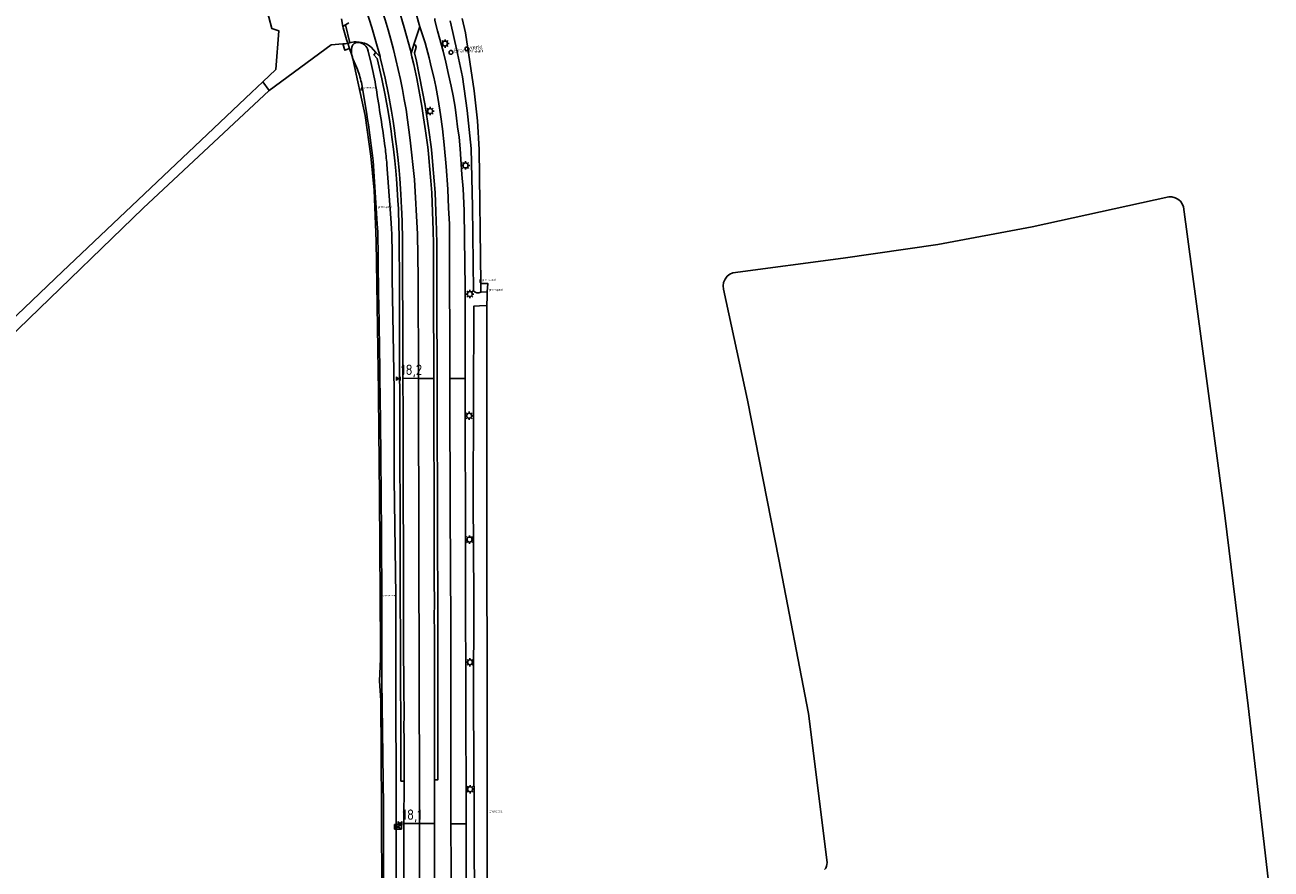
# Model space of a CAD drawing. Header units: metres. Extents: x 121613 to 124518, y 449573 to 453879.
# Tile 32 of 71: x 123382 to 123681, y 451584 to 451786. Entities that reach past the tile are written whole.
import ezdxf

# ---------------------------------------------------------------- set-up
doc = ezdxf.new("R2010")
doc.units = ezdxf.units.M
doc.header["$LTSCALE"] = 4
doc.layers.get('0').update_dxf_attribs({"linetype": 'CONTINUOUS'})
for name, color, linetype in [('G_BTD', 3, 'CONTINUOUS'), ('G_OTD', 32, 'CONTINUOUS'), ('G_OWG', 6, 'CONTINUOUS'), ('G_OWT', 6, 'CONTINUOUS'), ('G_WGD', 7, 'CONTINUOUS'), ('G_WTD', 5, 'CONTINUOUS'), ('LSHD', 3, 'CONTINUOUS'), ('PPALHM', 10, 'CONTINUOUS')]:
    doc.layers.add(name, color=color, linetype=linetype)
for name, color, linetype, true_color in [('PBRD', 7, 'CONTINUOUS', 0xbd2877), ('PKST', 7, 'CONTINUOUS', 0xbd2877), ('PPAL', 7, 'CONTINUOUS', 0xbd2877), ('PPUT', 7, 'CONTINUOUS', 0xbd2877)]:
    doc.layers.add(name, color=color, linetype=linetype, true_color=true_color)
doc.styles.add('ISO', font='ISO')
doc.styles.get("Standard").update_dxf_attribs({"font": 'ISO'})

# ---------------------------------------------------------------- blocks, each defined once
blk = doc.blocks.new('brandkraan')
at = {"color": 0}
blk.add_circle((0, 0), 0.45, dxfattribs=at)
at = {"color": 0, "style": 'ISO'}
blk.add_attdef('BRANDKRAAN', (0.7, 0), '', height=0.9, dxfattribs=at)
blk = doc.blocks.new('grensmarkering')
at = {"linetype": 'ByBlock', "lineweight": -2}
h = blk.add_hatch(color=0, dxfattribs=at)
h.dxf.hatch_style = 1
h.paths.add_polyline_path([(0.09, 0.55, 0.219912), (0.05, 0.61, -0.457379), (0.04, 0.66, 2.245674), (-0.04, 0.66, -0.457379), (-0.05, 0.61, 0.219912), (-0.09, 0.55), (-0.15, 0.04), (-0.18, 0.04), (-0.18, 0.01, 0.018367), (-0.1, 0, -0.954633), (0.1, 0, 0.018367), (0.18, 0.01), (0.18, 0.04), (0.15, 0.04)])
at = {"linetype": 'ByBlock', "lineweight": -2, "true_color": 0x681648}
h = blk.add_hatch(color=219, dxfattribs=at)
h.dxf.hatch_style = 1
h.paths.add_polyline_path([(0.1, 0, 1), (-0.1, 0, 1)])
at = {"linetype": 'ByBlock', "lineweight": -2}
h = blk.add_hatch(color=0, dxfattribs=at)
h.dxf.hatch_style = 1
h.paths.add_polyline_path([(0.18, -0.04, -0.022381), (0.08, -0.06, -0.528879), (-0.08, -0.06, -0.022381), (-0.18, -0.04), (-0.18, -0.13, 0.083333), (0.18, -0.13)])
at = {"color": 0, "linetype": 'ByBlock', "lineweight": -2}
blk.add_attdef('GRENSMARKERING', (0.5, 0.35), '', height=0.5, dxfattribs=at)
blk = doc.blocks.new('verklikker')
at = {"color": 0}
blk.add_circle((0, 0), 0.45, dxfattribs=at)
at = {"color": 0, "style": 'ISO'}
blk.add_attdef('VERKLIKKER', (0.7, 0), '', height=0.9, dxfattribs=at)
blk = doc.blocks.new('kilometerpaal')
at = {"color": 0}
for p, q in [((-0.44, 0.44), (0.44, -0.44)), ((-0.44, -0.44), (-0.44, 0.44)), ((0.44, 0.44), (-0.44, -0.44)), ((0.44, -0.44), (0.44, 0.44))]:
    blk.add_line(p, q, dxfattribs=at)
at = {"color": 0, "style": 'ISO'}
blk.add_attdef('KILOMETERPAAL', (0.59, 0.87), '', height=2.5, dxfattribs=at)
blk = doc.blocks.new('lichtmast')
at = {"color": 0}
for p, q in [((-0.6, 0), (-1, 0)), ((-0.71, 0.71), (-0.42, 0.42)), ((0, 0.6), (0, 1)), ((0.42, 0.42), (0.71, 0.71)), ((0.6, 0), (1, 0)), ((-0.42, -0.42), (-0.71, -0.71)), ((0, -0.6), (0, -1)), ((0.42, -0.42), (0.71, -0.71))]:
    blk.add_line(p, q, dxfattribs=at)
blk.add_circle((0, 0), 0.6, dxfattribs=at)
blk = doc.blocks.new('schk.dwg')
for p, q in [((0.86, 0.56), (-0.86, 0.56)), ((-0.86, 0.56), (-0.86, -0.56)), ((0.86, -0.56), (0.86, 0.56)), ((-0.86, -0.56), (0.86, -0.56))]:
    blk.add_line(p, q)
at = {"linetype": 'Continuous'}
for p, q in [((-0.86, 0.56), (0.86, -0.56)), ((-0.86, -0.56), (0.86, 0.56))]:
    blk.add_line(p, q, dxfattribs=at)

msp = doc.modelspace()

# ---------------------------------------------------------------- linework, layer by layer
at = {"layer": 'G_BTD', "linetype": 'Continuous', "transparency": 33554687}
for points in [[(123440.531, 451770.68), (123410.275, 451742.404), (123355.241, 451689.223), (123309.865, 451646.096), (123206.281, 451548.729)], [(123230.862, 451576.036), (123260.231, 451603.288), (123289.599, 451630.805), (123328.096, 451667.185), (123347.014, 451685.309), (123390.935, 451727.246), (123436.311, 451770.24), (123438.979, 451772.792)], [(123681.13, 451575.04), (123675.65, 451622.88), (123669.99, 451668.6), (123663.26, 451719.47), (123660.11, 451742.78), (123659.816, 451743.449), (123659.362, 451744.068), (123658.764, 451744.582), (123658.064, 451744.946), (123657.32, 451745.137), (123656.59, 451745.16), (123623.77, 451737.97), (123601.13, 451733.7), (123578.35, 451730.38), (123551.9, 451726.92), (123551.18, 451726.596), (123550.519, 451726.074), (123549.995, 451725.378), (123549.67, 451724.57), (123549.565, 451723.734), (123549.66, 451722.95), (123555.38, 451696.33), (123562.94, 451658), (123570.08, 451621.06), (123574.5, 451585.22), (123574.48, 451584.774), (123574.371, 451584.329), (123574.173, 451583.909), (123573.9, 451583.54)], [(123491.391, 451724.342), (123493.001, 451724.367), (123492.916, 451722.355)]]:
    msp.add_lwpolyline(points, dxfattribs=at)
at = {"layer": 'G_OTD', "linetype": 'Continuous', "transparency": 33554687}
for points in [[(123435.36, 451830.163), (123434.878, 451829.751), (123428.506, 451825.406), (123422.547, 451822.666), (123425.595, 451819.188), (123425.43, 451819.093), (123420.859, 451816.511), (123421.996, 451814.551), (123419.785, 451813.339), (123421.59, 451810.375), (123427.18, 451814.407), (123438.328, 451796.527), (123441.205, 451785.551), (123442.889, 451785.02), (123442.096, 451775.773), (123438.979, 451772.792)], [(123458.285, 451785.763), (123458.19, 451786.079)], [(123459.135, 451782.919), (123458.285, 451785.763)], [(123459.412, 451782.059), (123459.135, 451782.919)], [(123458.197, 451781.892), (123455.386, 451781.695), (123440.569, 451770.715), (123440.531, 451770.68)], [(123458.197, 451781.892), (123458.813, 451781.935), (123459.412, 451782.059)], [(123459.854, 451780.747), (123458.712, 451780.362), (123458.197, 451781.892)], [(123438.979, 451772.792), (123440.531, 451770.68)]]:
    msp.add_lwpolyline(points, dxfattribs=at)
at = {"layer": 'G_OWG', "linetype": 'Continuous', "transparency": 33554687}
for points in [[(123458.19, 451786.079), (123457.865, 451787.887)], [(123458.19, 451786.079), (123458.875, 451786.44)], [(123459.412, 451782.059), (123459.881, 451782.156)], [(123459.854, 451780.747), (123459.412, 451782.059)], [(123460.384, 451779.171), (123459.854, 451780.747)], [(123472.916, 451604.779), (123472.167, 451604.795), (123472.135, 451609.312), (123472.131, 451614.625), (123472.115, 451617.921), (123472.131, 451620.608), (123472.078, 451627.359), (123472.068, 451629.68), (123472.037, 451635.155), (123472.033, 451638.729), (123472.034, 451641.564), (123472.013, 451646.004), (123472.016, 451650.628), (123471.991, 451656.016), (123472.002, 451660.168), (123471.963, 451663.057), (123471.958, 451669.879), (123471.908, 451682.672), (123471.88, 451690.248), (123471.881, 451695.97), (123471.861, 451704.551), (123471.823, 451713.331), (123471.794, 451727.191), (123471.776, 451731.857), (123471.76, 451734.962), (123471.676, 451739.046), (123471.597, 451741.211), (123471.552, 451742.356), (123471.46, 451744.157), (123471.38, 451745.703), (123471.104, 451749.467), (123470.95, 451751.388), (123470.687, 451753.832), (123470.389, 451756.593), (123470.023, 451759.499), (123469.821, 451760.961), (123469.498, 451763.166), (123469.094, 451765.614), (123468.395, 451769.57), (123467.576, 451773.496), (123466.45, 451778.409), (123465.704, 451779.249), (123466.177, 451779.848)], [(123475.244, 451781.704), (123475.689, 451781.544), (123475.857, 451781.094), (123475.424, 451779.713), (123475.872, 451777.704), (123478.002, 451767.058), (123478.876, 451761.139), (123479.398, 451757.164), (123479.553, 451755.633), (123479.861, 451752.704), (123480.162, 451749.03), (123480.392, 451746.181), (123480.584, 451741.594), (123480.729, 451737.151), (123480.778, 451733.816), (123480.792, 451723.192), (123480.894, 451698.751), (123480.893, 451694.898), (123480.876, 451690.632), (123480.896, 451685.496), (123480.93, 451677.45), (123480.98, 451667.071), (123480.99, 451656.86), (123480.994, 451653.765), (123481.006, 451646.809), (123480.997, 451645.049), (123481.004, 451639.932), (123481.035, 451633.088), (123481.024, 451624.561), (123481.063, 451616.569), (123481.054, 451611.294), (123481.054, 451607.412), (123481.012, 451605.084), (123480.203, 451605.079)], [(123492.916, 451722.355), (123491.374, 451722.235)], [(123492.79, 451719.058), (123492.868, 451721.202)], [(123492.868, 451721.202), (123492.916, 451722.355)]]:
    msp.add_lwpolyline(points, dxfattribs=at)
at = {"layer": 'G_OWT', "linetype": 'Continuous', "transparency": 33554687}
for points in [[(123466.773, 451698.298), (123466.215, 451734.529), (123465.707, 451746.728), (123464.966, 451754.922), (123463.593, 451764.676), (123460.608, 451778.33)], [(123467.557, 451553.97), (123467.586, 451554.51), (123467.587, 451576.716), (123467.494, 451598.236), (123467.319, 451624.119), (123467.047, 451628.867), (123467.281, 451634.043)]]:
    msp.add_lwpolyline(points, dxfattribs=at)
msp.add_lwpolyline([(123467.281, 451634.043, 0.0013377), (123466.773, 451698.298)], format="xyb", dxfattribs=at)
at = {"layer": 'G_WGD', "linetype": 'Continuous', "transparency": 33554687}
for points in [[(123468.867, 451798.146), (123470.028, 451795.002), (123471.551, 451790.455), (123472.934, 451785.844), (123474.439, 451780.343), (123474.612, 451779.593)], [(123461.766, 451795.835), (123461.822, 451795.693), (123463.085, 451792.241), (123464.002, 451789.572), (123465.208, 451785.793), (123466.179, 451782.482), (123467.151, 451778.846)], [(123476.746, 451786.016), (123475.81, 451789.076), (123474.823, 451791.922)], [(123459.623, 451786.963), (123458.875, 451786.44)], [(123458.875, 451786.44), (123459.881, 451782.156)], [(123476.746, 451786.016), (123476.521, 451785.582), (123476.126, 451784.374), (123475.244, 451781.704)], [(123483.943, 451701.529), (123483.867, 451734.861), (123483.807, 451738.632), (123483.625, 451742.437), (123483.403, 451746.972), (123483.019, 451752.458), (123482.553, 451757.619), (123482.149, 451761.506), (123481.643, 451764.907), (123481.097, 451768.51), (123480.551, 451771.627), (123480.066, 451773.895), (123479.462, 451776.402), (123478.958, 451778.53), (123477.953, 451782.105), (123476.746, 451786.016)], [(123487.563, 451701.521), (123487.559, 451702.731), (123487.565, 451723.292), (123487.474, 451735.242), (123487.359, 451741.859), (123487.117, 451747.035), (123486.827, 451750.522), (123486.407, 451756.702), (123486.129, 451759.518), (123485.785, 451761.974), (123485.54, 451764.085), (123485.164, 451766.656), (123484.706, 451769.373), (123484.215, 451771.73), (123483.626, 451774.513), (123482.989, 451777.493), (123482.302, 451780.177), (123480.928, 451785.023), (123480.274, 451787.495), (123480.29, 451787.969)], [(123459.881, 451782.156), (123460.218, 451782.226), (123460.944, 451782.355), (123461.425, 451782.371), (123462.124, 451782.307), (123462.696, 451782.216), (123463.454, 451782.034), (123464.02, 451781.82), (123464.421, 451781.547), (123465.029, 451781.082), (123466.177, 451779.848)], [(123466.177, 451779.848), (123467.08, 451778.859), (123467.151, 451778.846)], [(123475.244, 451781.704), (123474.612, 451779.593)], [(123474.612, 451779.593), (123474.794, 451778.804), (123475.231, 451776.919), (123475.971, 451773.552), (123476.497, 451770.921), (123477.209, 451766.934), (123477.62, 451764.153), (123478.082, 451761.028), (123478.601, 451757.071), (123478.755, 451755.551), (123479.062, 451752.629), (123479.362, 451748.965), (123479.591, 451746.132), (123479.782, 451741.564), (123479.927, 451737.132), (123479.975, 451733.808)], [(123467.151, 451778.846), (123467.217, 451778.6), (123468.348, 451773.665), (123469.17, 451769.72), (123469.872, 451765.747), (123470.278, 451763.288), (123470.603, 451761.072), (123470.806, 451759.602), (123471.173, 451756.685), (123471.472, 451753.916), (123471.736, 451751.462), (123471.891, 451749.527), (123472.168, 451745.753), (123472.248, 451744.197), (123472.34, 451742.392), (123472.386, 451741.241), (123472.465, 451739.068), (123472.55, 451734.972), (123472.566, 451731.861), (123472.583, 451727.193), (123472.612, 451713.333), (123472.65, 451704.553), (123472.657, 451701.553)], [(123474.398, 451758.774), (123475.447, 451749.337), (123476.146, 451736.144), (123476.321, 451725.659), (123476.356, 451701.545)], [(123479.989, 451723.192), (123480.074, 451701.537)], [(123472.657, 451701.553), (123476.356, 451701.545)], [(123472.657, 451701.553), (123472.664, 451698.737)], [(123476.356, 451701.545), (123480.074, 451701.537)], [(123476.356, 451701.545), (123476.36, 451698.745)], [(123480.074, 451701.537), (123480.085, 451698.754)], [(123483.943, 451701.529), (123487.563, 451701.521)], [(123483.949, 451698.763), (123483.943, 451701.529)], [(123487.573, 451698.772), (123487.563, 451701.521)], [(123472.916, 451604.779), (123472.919, 451605.254), (123472.925, 451609.324), (123472.921, 451614.64), (123472.905, 451617.932), (123472.921, 451620.621), (123472.869, 451627.376), (123472.858, 451629.696), (123472.827, 451635.17), (123472.824, 451638.741), (123472.825, 451641.578), (123472.804, 451646.018), (123472.806, 451650.642), (123472.781, 451656.029), (123472.791, 451660.179), (123472.752, 451663.063), (123472.747, 451669.881), (123472.697, 451682.675), (123472.669, 451690.249), (123472.671, 451695.97), (123472.664, 451698.737)], [(123476.36, 451698.745), (123476.361, 451698.193), (123476.576, 451627.389), (123476.601, 451604.725)], [(123480.203, 451605.079), (123480.245, 451607.42), (123480.245, 451611.295), (123480.253, 451616.568), (123480.215, 451624.56), (123480.226, 451633.087), (123480.195, 451639.93), (123480.188, 451645.051), (123480.197, 451646.81), (123480.185, 451653.764), (123480.181, 451656.859), (123480.171, 451667.069), (123480.121, 451677.446), (123480.087, 451685.493), (123480.067, 451690.632), (123480.084, 451694.9), (123480.085, 451698.754)], [(123484.18, 451604.749), (123484.178, 451606.131), (123484.165, 451617.228), (123484.151, 451622.58), (123484.118, 451632.35), (123484.123, 451641.558), (123484.061, 451656.983), (123484.028, 451669.043), (123483.949, 451698.763)], [(123487.8, 451604.759), (123487.773, 451616.975), (123487.711, 451659.365), (123487.573, 451698.772)], [(123472.857, 451594.605), (123472.916, 451604.714), (123472.916, 451604.779)], [(123476.627, 451594.588), (123476.601, 451604.725)], [(123480.197, 451604.736), (123480.203, 451605.079)], [(123480.197, 451604.736), (123480.207, 451599.232), (123480.199, 451594.91), (123480.2, 451594.572)], [(123484.18, 451604.749), (123484.193, 451595.1), (123484.194, 451594.554)], [(123487.822, 451594.538), (123487.8, 451604.759)], [(123472.968, 451543.83), (123472.849, 451593.233), (123472.857, 451594.605)], [(123472.857, 451594.605), (123476.627, 451594.588)], [(123476.627, 451594.588), (123480.2, 451594.572)], [(123476.806, 451498.08), (123476.704, 451564.216), (123476.627, 451594.588)], [(123480.2, 451594.572), (123480.208, 451590.9), (123480.225, 451585.852), (123480.244, 451580.719), (123480.248, 451575.708), (123480.257, 451573.798)], [(123484.194, 451594.554), (123484.214, 451583.644), (123484.273, 451577.072), (123484.19, 451568.04), (123484.21, 451567.551), (123484.21, 451567.443)], [(123484.194, 451594.554), (123487.822, 451594.538)], [(123488.013, 451567.315), (123487.862, 451575.729), (123487.822, 451594.538)]]:
    msp.add_lwpolyline(points, dxfattribs=at)
for points in [[(123465.174, 451796.944, -0.0622468), (123474.398, 451758.774)], [(123479.975, 451733.808, -0.0028259), (123479.989, 451723.192)]]:
    msp.add_lwpolyline(points, format="xyb", dxfattribs=at)
at = {"layer": 'G_WTD', "linetype": 'Continuous', "transparency": 33554687}
for points in [[(123489.596, 451722.565), (123489.364, 451742.714), (123489.006, 451756.749), (123488.095, 451765.863), (123486.955, 451773.98), (123485.556, 451780.735), (123484.211, 451786.35), (123483.988, 451787.464)], [(123486.913, 451788.014), (123487.703, 451784.511), (123489.78, 451770.574), (123490.546, 451763.428), (123490.973, 451756.534), (123491.391, 451724.342)], [(123460.321, 451780.475), (123460.414, 451781.122)], [(123461.248, 451782.143), (123461.314, 451782.163)], [(123461.314, 451782.163), (123461.872, 451782.229), (123462.497, 451782.135), (123463.09, 451781.887)], [(123464.164, 451780.663), (123464.343, 451780.16), (123465.056, 451777.215)], [(123460.384, 451779.171), (123460.608, 451778.33)], [(123460.608, 451778.33), (123461.568, 451776.131)], [(123463.984, 451764.92), (123463.045, 451770.783), (123462.683, 451772.6)], [(123466.601, 451736.767), (123466.499, 451738.651), (123465.468, 451753.831), (123465.35, 451755.043)], [(123468.796, 451752.951), (123469.783, 451740.047), (123469.933, 451737.56)], [(123470.047, 451725.562), (123470.54, 451698.696), (123470.579, 451677.419), (123470.937, 451649.315), (123470.922, 451629.425)], [(123491.374, 451722.235), (123491.391, 451724.342)], [(123491.048, 451718.946), (123489.674, 451718.854), (123489.638, 451695.663), (123489.551, 451672.477), (123489.649, 451648.937), (123489.568, 451623.574), (123489.737, 451596.906), (123489.808, 451570.235), (123490.719, 451570.337)], [(123491.048, 451718.946), (123492.79, 451719.058)], [(123492.79, 451719.058), (123492.899, 451569.708)], [(123467.6, 451628.936), (123468.019, 451598.884), (123467.997, 451577.991), (123468.141, 451555.31)]]:
    msp.add_lwpolyline(points, dxfattribs=at)
for points in [[(123460.384, 451779.171, -0.0636499), (123460.321, 451780.475)], [(123460.414, 451781.122, -0.1278037), (123460.757, 451781.815)], [(123460.757, 451781.815, -0.1353122), (123461.248, 451782.143)], [(123463.09, 451781.887, -0.1569005), (123464.164, 451780.663)], [(123465.056, 451777.215, -0.0154751), (123466.209, 451771.266)], [(123462.683, 451772.6, 0.0365551), (123461.568, 451776.131)], [(123466.209, 451771.266, -0.0051095), (123468.384, 451757.012)], [(123465.35, 451755.043, 0.0063993), (123463.984, 451764.92)], [(123468.384, 451757.012, -0.0117241), (123468.796, 451752.951)], [(123469.933, 451737.56, -0.011004), (123470.047, 451725.562)], [(123466.729, 451726.687, 0.0079403), (123466.601, 451736.767)], [(123467.455, 451670.091, 0.0025077), (123466.729, 451726.687)], [(123491.374, 451722.235, -0.3485982), (123489.596, 451722.565)], [(123467.6, 451628.936, 0.0023565), (123467.455, 451670.091)], [(123470.922, 451629.425, -0.0017522), (123471.03, 451574.633)]]:
    msp.add_lwpolyline(points, format="xyb", dxfattribs=at)
at = {"layer": 'LSHD', "linetype": 'Continuous', "lineweight": -3, "transparency": 33554687}
msp.add_lwpolyline([(123460.608, 451778.33, 0.0553665), (123460.384, 451779.171)], format="xyb", dxfattribs=at)

# ---------------------------------------------------------------- block references
at = {"layer": 'PBRD', "transparency": 33554687}
msp.add_blockref('verklikker', (123488.026, 451780.687), dxfattribs=at).add_auto_attribs({'VERKLIKKER': 'verkl '})
at = {"layer": 'PKST', "transparency": 33554687}
msp.add_blockref('schk.dwg', (123471.459, 451593.78), dxfattribs=at)
at = {"layer": 'PPAL', "transparency": 33554687}
for p in [(123482.761, 451781.977), (123479.164, 451765.738), (123487.703, 451752.703), (123488.704, 451721.786), (123488.555, 451692.556), (123488.665, 451662.801), (123488.751, 451633.33), (123488.772, 451602.846)]:
    msp.add_blockref('lichtmast', p, dxfattribs=at)
for p in [(123462.637, 451770.814), (123466.106, 451742.2), (123491.118, 451724.665), (123492.791, 451722.276), (123467.195, 451648.793), (123492.895, 451596.957)]:
    msp.add_blockref('grensmarkering', p, dxfattribs=at).add_auto_attribs({'GRENSMARKERING': 'grenspaal'})
at = {"layer": 'PPALHM', "transparency": 33554687}
for p, values in [((123471.563, 451701.482), {'KILOMETERPAAL': '18,2'}), ((123471.914, 451594.608), {'KILOMETERPAAL': '18,1'})]:
    msp.add_blockref('kilometerpaal', p, dxfattribs=at).add_auto_attribs(values)
at = {"layer": 'PPUT', "transparency": 33554687}
msp.add_blockref('brandkraan', (123484.189, 451779.856), dxfattribs=at).add_auto_attribs({'BRANDKRAAN': 'Brandkraan'})

doc.saveas('drawing.dxf')
